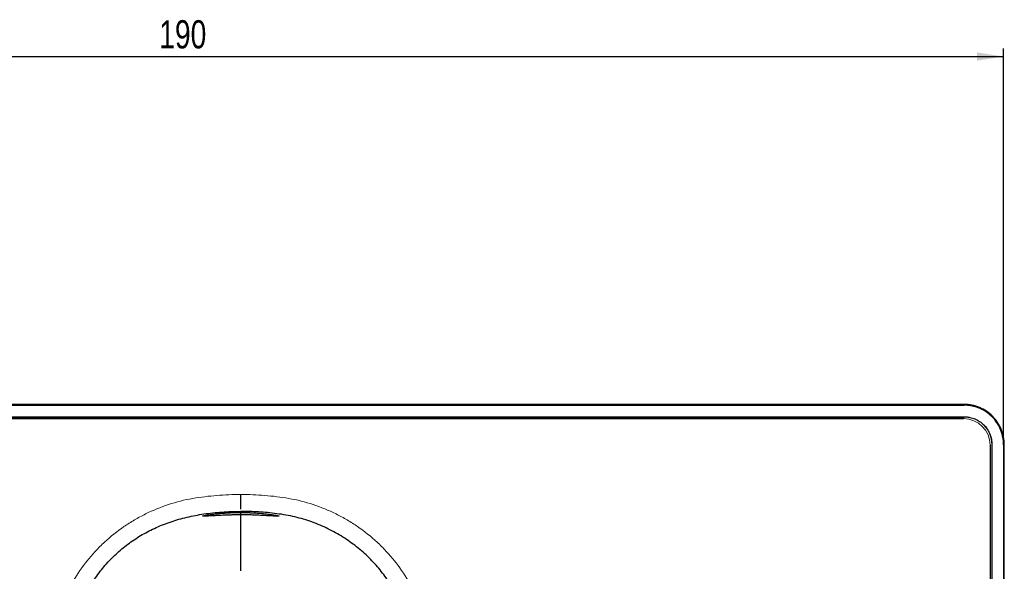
# Model space of a CAD drawing. Header units: millimetres. Extents: x -112 to 605, y -115 to 735.
# Tile 13 of 13: x 9 to 131, y 666 to 735. Entities that reach past the tile are written whole.
import ezdxf

# ---------------------------------------------------------------- set-up
doc = ezdxf.new("R2010")
doc.units = ezdxf.units.MM
doc.layers.add('DRAWINGS', color=7, linetype='Continuous')
doc.styles.add('SLDTEXTSTYLE0', font='TXT', dxfattribs={"width": 0.75})
doc.dimstyles.new('SLDDIMSTYLE0', dxfattribs={"dimtxt": 3.5, "dimasz": 3.302, "dimexe": 0, "dimexo": 0.0625, "dimgap": 0.875, "dimtad": 0, "dimtih": 1, "dimtoh": 1, "dimdec": 0, "dimrnd": 1e-09, "dimzin": 12, "dimdsep": 46, "dimtxsty": 'SLDTEXTSTYLE0', "dimsah": 1, "dimcen": 0.09, "dimadec": 0, "dimazin": 3, "dimtfac": 1, "dimtdec": 0, "dimtofl": 0, "dimtmove": 0, "dimatfit": 3, "dimfxl": 1, "dimfrac": 2, "dimtolj": 1, "dimtzin": 12, "dimarcsym": 0})

# ---------------------------------------------------------------- blocks, each defined once
blk = doc.blocks.new('_D_2')
at = {"layer": 'DRAWINGS'}
for p, q in [((-58.83, 683.2), (-58.83, 731.42)), ((130.92, 683.2), (130.92, 731.42)), ((-58.83, 730.42), (130.92, 730.42))]:
    blk.add_line(p, q, dxfattribs=at)
for points in [[(-58.83, 730.42), (-55.53, 729.91), (-55.53, 730.93)], [(130.92, 730.42), (127.62, 730.93), (127.62, 729.91)]]:
    blk.add_solid(points, dxfattribs=at)
at = {"layer": 'DRAWINGS', "insert": (25.9, 734.93), "char_height": 3.5, "attachment_point": 1, "style": 'SLDTEXTSTYLE0'}
blk.add_mtext('190', dxfattribs=at)

msp = doc.modelspace()

# ---------------------------------------------------------------- linework, layer by layer
at = {"color": 7, "linetype": 'Continuous', "lineweight": 25}
for p, q in [((126.01, 687.2), (-53.92, 687.2)), ((-53.92, 687.11), (126.01, 687.11)), ((126.01, 687.11), (126.01, 687.2)), ((-53.96, 685.65), (126.04, 685.65)), ((-53.86, 685.44), (125.94, 685.44)), ((126.04, 685.63), (126.04, 685.65)), ((129.24, 682.14), (129.24, 621.34)), ((129.47, 682.23), (129.44, 682.23)), ((129.47, 682.23), (129.47, 402.23)), ((130.92, 682.2), (130.92, 402.26)), ((131.01, 682.2), (130.92, 682.2)), ((131.01, 402.26), (131.01, 682.2)), ((36.04, 674.17), (36.04, 676.01)), ((35.83, 673.9), (36.04, 673.91)), ((36.26, 673.9), (36.04, 673.91)), ((36.04, 673.36), (36.04, 673.78))]:
    msp.add_line(p, q, dxfattribs=at)
at = {"color": 144, "linetype": 'Continuous', "lineweight": 18}
for p, q in [((126.04, 685.63), (-53.96, 685.63)), ((126.01, 685.48), (-53.92, 685.48)), ((129.3, 402.26), (129.3, 682.2)), ((129.44, 620.46), (129.44, 682.23))]:
    msp.add_line(p, q, dxfattribs=at)
msp.add_arc((125.94, 682.14), 3.3, 0, 90, dxfattribs=at)
at = {"color": 7, "linetype": 'Continuous', "lineweight": 25}
for points, knots in [([(131.01, 682.2), (131.01, 682.85), (130.88, 683.51), (130.38, 684.71), (130.01, 685.27), (129.08, 686.19), (128.53, 686.56), (127.32, 687.07), (126.66, 687.2), (126.01, 687.2)], [0, 0, 0, 0, 0.25, 0.25, 0.5, 0.5, 0.75, 0.75, 1, 1, 1, 1]), ([(130.92, 682.2), (130.92, 682.26), (130.92, 682.39), (130.91, 682.58), (130.89, 682.77), (130.86, 682.96), (130.81, 683.25), (130.72, 683.62), (130.55, 684.08), (130.35, 684.52), (130.02, 685.07), (129.51, 685.69), (128.88, 686.2), (128.33, 686.54), (127.89, 686.74), (127.44, 686.9), (127.02, 687.01), (126.65, 687.07), (126.33, 687.1), (126.12, 687.11), (126.01, 687.11)], [0, 0, 0, 0, 0.024972, 0.049928, 0.074906, 0.099946, 0.125086, 0.187627, 0.250112, 0.312446, 0.375135, 0.500007, 0.624874, 0.687478, 0.749901, 0.812246, 0.874927, 0.916703, 0.958334, 1, 1, 1, 1]), ([(126.04, 685.65), (126.1, 685.65), (126.21, 685.65), (126.38, 685.64), (126.55, 685.62), (126.77, 685.58), (127.04, 685.51), (127.36, 685.4), (127.66, 685.25), (128.04, 685.02), (128.48, 684.67), (128.91, 684.15), (129.17, 683.65), (129.32, 683.23), (129.4, 682.9), (129.46, 682.57), (129.46, 682.34), (129.47, 682.23)], [0, 0, 0, 0, 0.0311467, 0.0623042, 0.0935478, 0.1249525, 0.1875612, 0.2502106, 0.312267, 0.3747989, 0.4999506, 0.6244617, 0.7493843, 0.8116424, 0.8744329, 0.9373682, 1, 1, 1, 1]), ([(12.79, 642.49), (12.81, 642.88), (12.85, 643.65), (12.93, 644.8), (13.01, 645.93), (13.11, 647.05), (13.21, 648.15), (13.32, 649.24), (13.44, 650.31), (13.6, 651.66), (13.81, 653.23), (14.07, 654.97), (14.34, 656.53), (14.6, 657.88), (14.89, 659.09), (15.22, 660.19), (15.59, 661.26), (16.01, 662.28), (16.48, 663.26), (16.99, 664.19), (17.54, 665.06), (18.11, 665.88), (18.71, 666.67), (19.34, 667.41), (20, 668.12), (20.7, 668.78), (21.42, 669.4), (22.18, 669.99), (22.97, 670.53), (23.79, 671.03), (24.64, 671.49), (25.52, 671.91), (26.43, 672.3), (27.38, 672.64), (28.35, 672.94), (29.36, 673.2), (30.4, 673.42), (31.47, 673.6), (32.57, 673.74), (33.7, 673.84), (34.86, 673.9), (35.65, 673.91), (36.04, 673.91)], [0, 0, 0, 0, 0.026122, 0.051887, 0.077297, 0.102355, 0.127063, 0.151422, 0.175434, 0.199103, 0.242583, 0.281904, 0.317078, 0.348125, 0.374458, 0.400167, 0.425317, 0.449978, 0.474226, 0.498137, 0.520861, 0.543218, 0.565259, 0.58704, 0.608618, 0.630049, 0.651395, 0.672715, 0.694069, 0.715518, 0.737121, 0.758937, 0.781021, 0.803427, 0.826209, 0.849415, 0.873093, 0.897286, 0.922036, 0.947381, 0.973358, 1, 1, 1, 1]), ([(36.04, 673.48), (35.98, 673.48), (35.84, 673.48), (35.64, 673.48), (35.44, 673.48), (35.24, 673.47), (35.04, 673.47), (34.83, 673.46), (34.63, 673.46), (34.43, 673.45), (34, 673.44), (33.38, 673.41), (32.66, 673.37), (32.07, 673.34), (31.63, 673.31), (31.35, 673.3), (31.26, 673.32), (31.35, 673.36), (31.62, 673.42), (32.06, 673.5), (32.66, 673.58), (33.39, 673.66), (34.06, 673.71), (34.59, 673.74), (34.95, 673.76), (35.31, 673.77), (35.68, 673.78), (35.92, 673.78), (36.04, 673.78)], [0, 0, 0, 0, 0.013374, 0.026913, 0.040597, 0.054406, 0.068325, 0.082338, 0.096451, 0.110694, 0.125095, 0.188805, 0.250881, 0.312508, 0.375317, 0.437996, 0.499723, 0.561439, 0.623758, 0.686621, 0.748797, 0.811538, 0.875004, 0.900595, 0.925831, 0.950831, 0.975576, 1, 1, 1, 1]), ([(59.3, 642.49), (59.27, 642.9), (59.23, 643.74), (59.15, 644.98), (59.05, 646.23), (58.95, 647.47), (58.83, 648.71), (58.69, 649.95), (58.55, 651.19), (58.38, 652.42), (58.21, 653.66), (58.01, 654.89), (57.8, 656.11), (57.57, 657.33), (57.33, 658.55), (57.03, 659.75), (56.64, 660.91), (56.19, 662.05), (55.67, 663.14), (55.12, 664.14), (54.56, 665.04), (53.98, 665.86), (53.37, 666.66), (52.7, 667.42), (52, 668.16), (51.25, 668.86), (50.46, 669.52), (49.62, 670.14), (48.75, 670.73), (47.84, 671.27), (46.89, 671.76), (45.91, 672.21), (44.9, 672.61), (43.85, 672.95), (42.77, 673.24), (41.66, 673.47), (40.52, 673.63), (39.39, 673.76), (38.26, 673.85), (37.15, 673.9), (36.41, 673.91), (36.04, 673.91)], [0, 0, 0, 0, 0.027931, 0.055846, 0.083742, 0.111621, 0.139486, 0.167337, 0.195174, 0.223, 0.250816, 0.278622, 0.306417, 0.334213, 0.361988, 0.389577, 0.416954, 0.444162, 0.471235, 0.4982, 0.520403, 0.542724, 0.565173, 0.587761, 0.610499, 0.6334, 0.656475, 0.679727, 0.703159, 0.726785, 0.750621, 0.77469, 0.799025, 0.823663, 0.848642, 0.874001, 0.899663, 0.925292, 0.950586, 0.975543, 1, 1, 1, 1]), ([(36.04, 673.78), (36.11, 673.78), (36.24, 673.78), (36.44, 673.78), (36.65, 673.77), (36.85, 673.77), (37.05, 673.76), (37.25, 673.75), (37.46, 673.74), (37.66, 673.73), (38.08, 673.71), (38.7, 673.66), (39.43, 673.58), (40.02, 673.5), (40.46, 673.42), (40.74, 673.36), (40.83, 673.32), (40.74, 673.3), (40.46, 673.31), (40.03, 673.34), (39.43, 673.37), (38.7, 673.41), (38.03, 673.44), (37.5, 673.46), (37.14, 673.47), (36.77, 673.47), (36.41, 673.48), (36.16, 673.48), (36.04, 673.48)], [0, 0, 0, 0, 0.0134074, 0.0269545, 0.0406309, 0.0544275, 0.0683361, 0.0823501, 0.0964777, 0.1107464, 0.1251841, 0.188734, 0.2509677, 0.3125676, 0.3753282, 0.4380295, 0.4997472, 0.561544, 0.6239665, 0.6867982, 0.7488611, 0.8113126, 0.8749404, 0.9005386, 0.925801, 0.9508484, 0.9756204, 1, 1, 1, 1])]:
    msp.add_open_spline(points, degree=3, knots=knots, dxfattribs=at)
at = {"color": 144, "linetype": 'Continuous', "lineweight": 18}
for points, knots in [([(126.04, 685.63), (126.49, 685.63), (126.93, 685.54), (127.76, 685.2), (128.13, 684.95), (128.76, 684.32), (129.01, 683.94), (129.35, 683.13), (129.44, 682.68), (129.44, 682.23)], [0, 0, 0, 0, 0.25, 0.25, 0.5, 0.5, 0.75, 0.75, 1, 1, 1, 1]), ([(10.7, 642.6), (10.7, 642.6), (10.7, 642.6), (10.7, 642.6), (10.8, 644.48), (10.93, 646.36), (11.29, 650.12), (11.52, 652.01), (11.94, 654.81), (12.09, 655.75), (12.35, 657.15), (12.43, 657.61), (12.62, 658.55), (12.72, 659.05), (13.1, 660.53), (13.42, 661.52), (14.22, 663.45), (14.68, 664.38), (15.73, 666.15), (16.32, 667), (17.29, 668.21), (17.63, 668.61), (18.34, 669.37), (18.71, 669.74), (19.85, 670.79), (20.66, 671.44), (21.93, 672.31), (22.37, 672.59), (23.27, 673.12), (23.73, 673.36), (26.05, 674.51), (28.02, 675.16), (30.57, 675.61), (31.08, 675.68), (32.07, 675.8), (32.57, 675.85), (34.05, 675.96), (35.04, 676.01), (36.04, 676.01)], [0.02288774, 0.02288774, 0.02288774, 0.02288774, 0.02288784, 0.02288784, 0.02288784, 0.02845692, 0.02845692, 0.034026, 0.034026, 0.03681054, 0.03681054, 0.03820281, 0.03820281, 0.03959508, 0.03959508, 0.04237962, 0.04237962, 0.04516416, 0.04516416, 0.04794869, 0.04794869, 0.04934096, 0.04934096, 0.05073323, 0.05073323, 0.05351777, 0.05351777, 0.05491004, 0.05491004, 0.05630231, 0.05630231, 0.06187139, 0.06187139, 0.06326366, 0.06326366, 0.06465593, 0.06465593, 0.06744047, 0.06744047, 0.06744047, 0.06744047]), ([(61.39, 642.6), (61.29, 644.48), (61.16, 646.36), (60.79, 650.12), (60.57, 652.01), (60.15, 654.81), (59.99, 655.75), (59.74, 657.15), (59.65, 657.61), (59.47, 658.55), (59.36, 659.05), (58.99, 660.53), (58.66, 661.52), (57.87, 663.45), (57.41, 664.38), (56.36, 666.15), (55.77, 667), (54.8, 668.21), (54.45, 668.61), (53.74, 669.37), (53.38, 669.74), (52.24, 670.79), (51.43, 671.44), (50.15, 672.31), (49.72, 672.59), (48.82, 673.12), (48.36, 673.36), (46.04, 674.51), (44.06, 675.16), (41.51, 675.61), (41.01, 675.68), (40.01, 675.8), (39.52, 675.85), (38.04, 675.96), (37.05, 676.01), (36.04, 676.01)], [0.02288784, 0.02288784, 0.02288784, 0.02288784, 0.02845692, 0.02845692, 0.034026, 0.034026, 0.03681054, 0.03681054, 0.03820281, 0.03820281, 0.03959508, 0.03959508, 0.04237962, 0.04237962, 0.04516416, 0.04516416, 0.04794869, 0.04794869, 0.04934096, 0.04934096, 0.05073323, 0.05073323, 0.05351777, 0.05351777, 0.05491004, 0.05491004, 0.05630231, 0.05630231, 0.06187139, 0.06187139, 0.06326366, 0.06326366, 0.06465593, 0.06465593, 0.06744047, 0.06744047, 0.06744047, 0.06744047])]:
    msp.add_open_spline(points, degree=3, knots=knots, dxfattribs=at)
at = {"color": 7, "linetype": 'Continuous', "lineweight": 25}
for points in [[(36.04, 673.78), (36.04, 673.82), (36.04, 673.87), (36.04, 673.91)], [(36.04, 666.51), (36.04, 669.7), (36.04, 671.95), (36.04, 673.48)]]:
    msp.add_open_spline(points, degree=3, dxfattribs=at)

# ---------------------------------------------------------------- dimensions: what is measured, and where the dimension line sits
at = {"layer": 'DRAWINGS'}
dim = msp.add_linear_dim(base=(130.92, 733.2), p1=(-58.83, 682.2), p2=(130.92, 682.2), dimstyle='SLDDIMSTYLE0', dxfattribs=at)
dim.commit()
dim.dimension.update_dxf_attribs({"geometry": '_D_2', "text_midpoint": (29.78, 733.2), "dimtype": 160})

doc.saveas('drawing.dxf')
